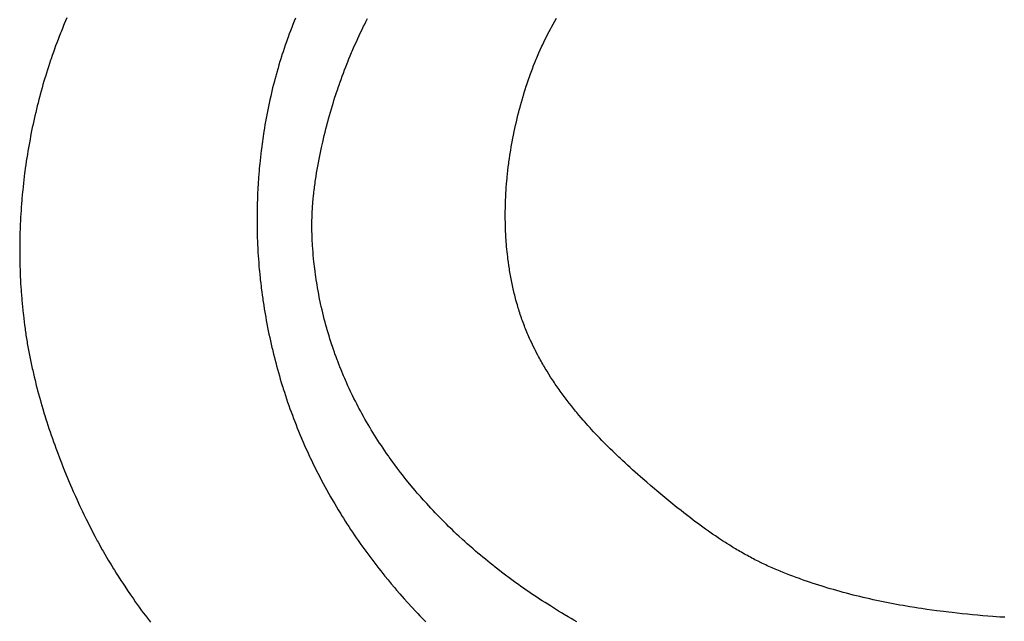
# Model space of a CAD drawing. Header units: inches. Extents: x 0 to 16, y 0 to 10.
# Tile 16 of 38: x 13.456 to 13.703, y 1.514 to 1.665. Entities that reach past the tile are written whole.
import ezdxf

# ---------------------------------------------------------------- set-up
doc = ezdxf.new("R2010")
doc.units = ezdxf.units.IN
doc.header["$LTSCALE"] = 0.935
doc.header["$MEASUREMENT"] = 0
doc.layers.get('0').update_dxf_attribs({"linetype": 'CONTINUOUS'})

msp = doc.modelspace()

# ---------------------------------------------------------------- linework, layer by layer
at = {"color": 2, "linetype": 'Continuous'}
for p, q in [((13.46823, 1.66546), (13.4679, 1.66469)), ((13.52552, 1.66536), (13.52519, 1.66457)), ((13.59046, 1.6646), (13.59087, 1.66533)), ((13.46741, 1.66352), (13.46709, 1.66274)), ((13.46757, 1.66391), (13.46741, 1.66352)), ((13.4679, 1.66469), (13.46757, 1.66391)), ((13.52456, 1.66298), (13.52425, 1.66218)), ((13.52487, 1.66377), (13.52456, 1.66298)), ((13.52503, 1.66417), (13.52487, 1.66377)), ((13.52519, 1.66457), (13.52503, 1.66417)), ((13.5422, 1.66253), (13.54257, 1.6633)), ((13.54257, 1.6633), (13.54276, 1.66368)), ((13.54276, 1.66368), (13.54314, 1.66445)), ((13.54314, 1.66445), (13.54353, 1.66522)), ((13.58944, 1.66274), (13.58964, 1.66311)), ((13.58964, 1.66311), (13.59005, 1.66386)), ((13.59005, 1.66386), (13.59046, 1.6646)), ((13.4663, 1.66077), (13.466, 1.65998)), ((13.46661, 1.66156), (13.4663, 1.66077)), ((13.46677, 1.66195), (13.46661, 1.66156)), ((13.46709, 1.66274), (13.46677, 1.66195)), ((13.52365, 1.66058), (13.5235, 1.66017)), ((13.52395, 1.66138), (13.52365, 1.66058)), ((13.52425, 1.66218), (13.52395, 1.66138)), ((13.5411, 1.66022), (13.54146, 1.66099)), ((13.54146, 1.66099), (13.54183, 1.66176)), ((13.54183, 1.66176), (13.5422, 1.66253)), ((13.58809, 1.6601), (13.58847, 1.66086)), ((13.58847, 1.66086), (13.58866, 1.66124)), ((13.58866, 1.66124), (13.58905, 1.66199)), ((13.58905, 1.66199), (13.58944, 1.66274)), ((13.46541, 1.6584), (13.46511, 1.6576)), ((13.4657, 1.65919), (13.46541, 1.6584)), ((13.466, 1.65998), (13.4657, 1.65919)), ((13.52293, 1.65856), (13.52266, 1.65775)), ((13.52307, 1.65896), (13.52293, 1.65856)), ((13.52321, 1.65937), (13.52307, 1.65896)), ((13.5235, 1.66017), (13.52321, 1.65937)), ((13.53972, 1.65711), (13.54006, 1.65789)), ((13.54006, 1.65789), (13.5404, 1.65866)), ((13.5404, 1.65866), (13.54075, 1.65944)), ((13.54075, 1.65944), (13.5411, 1.66022)), ((13.58682, 1.6574), (13.58718, 1.65817)), ((13.58718, 1.65817), (13.58736, 1.65856)), ((13.58736, 1.65856), (13.58772, 1.65933)), ((13.58772, 1.65933), (13.58809, 1.6601)), ((13.46455, 1.656), (13.46427, 1.65519)), ((13.46483, 1.6568), (13.46455, 1.656)), ((13.46511, 1.6576), (13.46483, 1.6568)), ((13.52199, 1.65571), (13.52173, 1.65489)), ((13.52212, 1.65612), (13.52199, 1.65571)), ((13.52238, 1.65693), (13.52212, 1.65612)), ((13.52266, 1.65775), (13.52238, 1.65693)), ((13.5389, 1.65514), (13.53922, 1.65593)), ((13.53922, 1.65593), (13.53955, 1.65671)), ((13.53955, 1.65671), (13.53972, 1.65711)), ((13.58581, 1.65504), (13.58597, 1.65544)), ((13.58597, 1.65544), (13.58631, 1.65622)), ((13.58631, 1.65622), (13.58648, 1.65662)), ((13.58648, 1.65662), (13.58682, 1.6574)), ((13.4636, 1.65318), (13.46334, 1.65237)), ((13.46387, 1.65399), (13.4636, 1.65318)), ((13.46414, 1.65479), (13.46387, 1.65399)), ((13.46427, 1.65519), (13.46414, 1.65479)), ((13.52136, 1.65366), (13.52112, 1.65283)), ((13.52161, 1.65448), (13.52136, 1.65366)), ((13.52173, 1.65489), (13.52161, 1.65448)), ((13.5378, 1.65238), (13.53811, 1.65317)), ((13.53811, 1.65317), (13.53826, 1.65357)), ((13.53826, 1.65357), (13.53858, 1.65436)), ((13.53858, 1.65436), (13.5389, 1.65514)), ((13.58486, 1.65264), (13.58517, 1.65345)), ((13.58517, 1.65345), (13.58548, 1.65425)), ((13.58548, 1.65425), (13.58565, 1.65464)), ((13.58565, 1.65464), (13.58581, 1.65504)), ((13.46284, 1.65074), (13.46271, 1.65033)), ((13.46309, 1.65155), (13.46284, 1.65074)), ((13.46334, 1.65237), (13.46309, 1.65155)), ((13.52054, 1.65077), (13.52031, 1.64994)), ((13.52065, 1.65118), (13.52054, 1.65077)), ((13.52088, 1.65201), (13.52065, 1.65118)), ((13.521, 1.65242), (13.52088, 1.65201)), ((13.52112, 1.65283), (13.521, 1.65242)), ((13.53691, 1.64998), (13.5372, 1.65078)), ((13.5372, 1.65078), (13.5375, 1.65158)), ((13.5375, 1.65158), (13.5378, 1.65238)), ((13.58399, 1.65024), (13.58413, 1.65063)), ((13.58413, 1.65063), (13.58441, 1.65143)), ((13.58441, 1.65143), (13.58471, 1.65224)), ((13.58471, 1.65224), (13.58486, 1.65264)), ((13.46223, 1.6487), (13.462, 1.64788)), ((13.46247, 1.64952), (13.46223, 1.6487)), ((13.46271, 1.65033), (13.46247, 1.64952)), ((13.51999, 1.64869), (13.51978, 1.64785)), ((13.5202, 1.64952), (13.51999, 1.64869)), ((13.52031, 1.64994), (13.5202, 1.64952)), ((13.53621, 1.64797), (13.53649, 1.64877)), ((13.53649, 1.64877), (13.53663, 1.64918)), ((13.53663, 1.64918), (13.53691, 1.64998)), ((13.58308, 1.64749), (13.58333, 1.64828)), ((13.58333, 1.64828), (13.58346, 1.64868)), ((13.58346, 1.64868), (13.58372, 1.64946)), ((13.58372, 1.64946), (13.58399, 1.65024)), ((13.46143, 1.64582), (13.46122, 1.64499)), ((13.46154, 1.64623), (13.46143, 1.64582)), ((13.46177, 1.64705), (13.46154, 1.64623)), ((13.462, 1.64788), (13.46177, 1.64705)), ((13.51929, 1.64576), (13.5191, 1.64492)), ((13.51938, 1.64618), (13.51929, 1.64576)), ((13.51948, 1.6466), (13.51938, 1.64618)), ((13.51968, 1.64744), (13.51948, 1.6466)), ((13.51978, 1.64785), (13.51968, 1.64744)), ((13.53514, 1.64471), (13.5354, 1.64553)), ((13.5354, 1.64553), (13.53553, 1.64594)), ((13.53553, 1.64594), (13.5358, 1.64675)), ((13.5358, 1.64675), (13.53607, 1.64756)), ((13.53607, 1.64756), (13.53621, 1.64797)), ((13.58246, 1.6455), (13.58271, 1.6463)), ((13.58271, 1.6463), (13.58283, 1.6467)), ((13.58283, 1.6467), (13.58308, 1.64749)), ((13.4608, 1.64334), (13.46059, 1.64251)), ((13.461, 1.64417), (13.4608, 1.64334)), ((13.46122, 1.64499), (13.461, 1.64417)), ((13.51882, 1.64366), (13.51865, 1.64282)), ((13.51901, 1.6445), (13.51882, 1.64366)), ((13.5191, 1.64492), (13.51901, 1.6445)), ((13.53452, 1.64265), (13.53476, 1.64348)), ((13.53476, 1.64348), (13.53501, 1.6443)), ((13.53501, 1.6443), (13.53514, 1.64471)), ((13.58156, 1.64226), (13.58178, 1.64308)), ((13.58178, 1.64308), (13.58189, 1.64348)), ((13.58189, 1.64348), (13.58211, 1.64429)), ((13.58211, 1.64429), (13.58235, 1.6451)), ((13.58235, 1.6451), (13.58246, 1.6455)), ((13.4602, 1.64084), (13.46001, 1.64001)), ((13.4604, 1.64167), (13.4602, 1.64084)), ((13.46059, 1.64251), (13.4604, 1.64167)), ((13.51832, 1.64114), (13.51816, 1.64029)), ((13.5184, 1.64156), (13.51832, 1.64114)), ((13.51856, 1.6424), (13.5184, 1.64156)), ((13.51865, 1.64282), (13.51856, 1.6424)), ((13.53381, 1.64015), (13.53404, 1.64099)), ((13.53404, 1.64099), (13.53428, 1.64182)), ((13.53428, 1.64182), (13.53452, 1.64265)), ((13.58104, 1.64022), (13.58114, 1.64063)), ((13.58114, 1.64063), (13.58125, 1.64104)), ((13.58125, 1.64104), (13.58145, 1.64186)), ((13.58145, 1.64186), (13.58156, 1.64226)), ((13.45974, 1.63875), (13.45956, 1.63792)), ((13.45983, 1.63917), (13.45974, 1.63875)), ((13.46001, 1.64001), (13.45983, 1.63917)), ((13.51786, 1.6386), (13.51771, 1.63775)), ((13.518, 1.63945), (13.51786, 1.6386)), ((13.51816, 1.64029), (13.518, 1.63945)), ((13.53314, 1.63763), (13.53336, 1.63847)), ((13.53336, 1.63847), (13.53347, 1.6389)), ((13.53347, 1.6389), (13.53369, 1.63974)), ((13.53369, 1.63974), (13.53381, 1.64015)), ((13.58047, 1.63774), (13.58056, 1.63815)), ((13.58056, 1.63815), (13.58066, 1.63857)), ((13.58066, 1.63857), (13.58085, 1.63939)), ((13.58085, 1.63939), (13.58104, 1.64022)), ((13.45914, 1.63582), (13.45898, 1.63498)), ((13.45931, 1.63666), (13.45914, 1.63582)), ((13.45939, 1.63708), (13.45931, 1.63666)), ((13.45956, 1.63792), (13.45939, 1.63708)), ((13.51751, 1.63648), (13.51738, 1.63563)), ((13.51765, 1.63733), (13.51751, 1.63648)), ((13.51771, 1.63775), (13.51765, 1.63733)), ((13.53252, 1.63508), (13.53272, 1.63593)), ((13.53272, 1.63593), (13.53293, 1.63678)), ((13.53293, 1.63678), (13.53314, 1.63763)), ((13.57996, 1.63524), (13.58012, 1.63607)), ((13.58012, 1.63607), (13.58029, 1.63691)), ((13.58029, 1.63691), (13.58047, 1.63774)), ((13.45868, 1.63329), (13.4586, 1.63287)), ((13.45883, 1.63414), (13.45868, 1.63329)), ((13.45898, 1.63498), (13.45883, 1.63414)), ((13.51714, 1.63393), (13.51703, 1.63308)), ((13.5172, 1.63436), (13.51714, 1.63393)), ((13.51732, 1.63521), (13.5172, 1.63436)), ((13.51738, 1.63563), (13.51732, 1.63521)), ((13.53204, 1.63298), (13.53233, 1.63424)), ((13.53233, 1.63424), (13.53252, 1.63508)), ((13.57957, 1.63314), (13.57965, 1.63356)), ((13.57965, 1.63356), (13.57972, 1.63398)), ((13.57972, 1.63398), (13.5798, 1.6344)), ((13.5798, 1.6344), (13.57996, 1.63524)), ((13.45832, 1.63118), (13.45819, 1.63034)), ((13.45846, 1.63203), (13.45832, 1.63118)), ((13.4586, 1.63287), (13.45846, 1.63203)), ((13.51682, 1.63138), (13.51672, 1.63053)), ((13.51692, 1.63223), (13.51682, 1.63138)), ((13.51703, 1.63308), (13.51692, 1.63223)), ((13.53142, 1.63), (13.53159, 1.63085)), ((13.53159, 1.63085), (13.53168, 1.63128)), ((13.53168, 1.63128), (13.53186, 1.63213)), ((13.53186, 1.63213), (13.53204, 1.63298)), ((13.57911, 1.63018), (13.57923, 1.63103)), ((13.57923, 1.63103), (13.57936, 1.63187)), ((13.57936, 1.63187), (13.57943, 1.63229)), ((13.57943, 1.63229), (13.57957, 1.63314)), ((13.45793, 1.62864), (13.45781, 1.62779)), ((13.45806, 1.62949), (13.45793, 1.62864)), ((13.45819, 1.63034), (13.45806, 1.62949)), ((13.5165, 1.6284), (13.51642, 1.62755)), ((13.51654, 1.62882), (13.5165, 1.6284)), ((13.51663, 1.62968), (13.51654, 1.62882)), ((13.51672, 1.63053), (13.51663, 1.62968)), ((13.53094, 1.62742), (13.5311, 1.62828)), ((13.5311, 1.62828), (13.53126, 1.62914)), ((13.53126, 1.62914), (13.53142, 1.63)), ((13.57882, 1.62806), (13.57893, 1.62891)), ((13.57893, 1.62891), (13.57899, 1.62933)), ((13.57899, 1.62933), (13.57911, 1.63018)), ((13.45764, 1.62652), (13.45754, 1.62567)), ((13.4577, 1.62695), (13.45764, 1.62652)), ((13.45781, 1.62779), (13.4577, 1.62695)), ((13.51632, 1.62627), (13.51625, 1.62542)), ((13.51639, 1.62712), (13.51632, 1.62627)), ((13.51642, 1.62755), (13.51639, 1.62712)), ((13.53066, 1.62569), (13.5308, 1.62656)), ((13.5308, 1.62656), (13.53094, 1.62742)), ((13.57854, 1.6255), (13.57863, 1.62635)), ((13.57863, 1.62635), (13.57872, 1.62721)), ((13.57872, 1.62721), (13.57882, 1.62806)), ((13.45734, 1.62397), (13.45724, 1.62312)), ((13.45743, 1.62482), (13.45734, 1.62397)), ((13.45754, 1.62567), (13.45743, 1.62482)), ((13.51613, 1.62372), (13.51608, 1.62287)), ((13.51616, 1.62414), (13.51613, 1.62372)), ((13.51622, 1.62499), (13.51616, 1.62414)), ((13.51625, 1.62542), (13.51622, 1.62499)), ((13.53029, 1.62309), (13.53034, 1.62353)), ((13.53034, 1.62353), (13.5304, 1.62396)), ((13.5304, 1.62396), (13.53046, 1.6244)), ((13.53046, 1.6244), (13.53059, 1.62526)), ((13.53059, 1.62526), (13.53066, 1.62569)), ((13.57832, 1.62294), (13.57839, 1.62379)), ((13.57839, 1.62379), (13.57846, 1.62465)), ((13.57846, 1.62465), (13.5785, 1.62507)), ((13.5785, 1.62507), (13.57854, 1.6255)), ((13.45703, 1.62099), (13.45696, 1.62014)), ((13.45711, 1.62185), (13.45703, 1.62099)), ((13.45716, 1.62227), (13.45711, 1.62185)), ((13.45724, 1.62312), (13.45716, 1.62227)), ((13.51602, 1.62159), (13.51598, 1.62074)), ((13.51606, 1.62244), (13.51602, 1.62159)), ((13.51608, 1.62287), (13.51606, 1.62244)), ((13.52995, 1.62005), (13.53003, 1.62092)), ((13.53003, 1.62092), (13.53008, 1.62136)), ((13.53008, 1.62136), (13.53013, 1.62179)), ((13.53013, 1.62179), (13.53018, 1.62223)), ((13.53018, 1.62223), (13.53023, 1.62266)), ((13.53023, 1.62266), (13.53029, 1.62309)), ((13.57819, 1.6208), (13.57824, 1.62165)), ((13.57824, 1.62165), (13.57826, 1.62208)), ((13.57826, 1.62208), (13.57832, 1.62294)), ((13.45685, 1.61887), (13.45679, 1.61801)), ((13.45692, 1.61972), (13.45685, 1.61887)), ((13.45696, 1.62014), (13.45692, 1.61972)), ((13.51592, 1.61904), (13.5159, 1.6182)), ((13.51595, 1.61989), (13.51592, 1.61904)), ((13.51598, 1.62074), (13.51595, 1.61989)), ((13.5298, 1.61831), (13.52983, 1.61875)), ((13.52983, 1.61875), (13.52987, 1.61918)), ((13.52987, 1.61918), (13.52995, 1.62005)), ((13.57808, 1.6178), (13.5781, 1.61866)), ((13.5781, 1.61866), (13.57812, 1.61908)), ((13.57812, 1.61908), (13.57813, 1.61951)), ((13.57813, 1.61951), (13.57815, 1.61994)), ((13.57815, 1.61994), (13.57817, 1.62037)), ((13.57817, 1.62037), (13.57819, 1.6208)), ((13.45667, 1.61631), (13.45663, 1.61546)), ((13.45673, 1.61716), (13.45667, 1.61631)), ((13.45679, 1.61801), (13.45673, 1.61716)), ((13.51587, 1.61693), (13.51586, 1.61608)), ((13.51586, 1.61608), (13.51586, 1.61523)), ((13.51589, 1.61777), (13.51587, 1.61693)), ((13.5159, 1.6182), (13.51589, 1.61777)), ((13.52966, 1.6157), (13.52967, 1.61614)), ((13.52967, 1.61614), (13.52969, 1.61657)), ((13.52969, 1.61657), (13.52972, 1.61701)), ((13.52972, 1.61701), (13.52974, 1.61744)), ((13.52974, 1.61744), (13.52977, 1.61788)), ((13.52977, 1.61788), (13.5298, 1.61831)), ((13.57806, 1.61609), (13.57807, 1.61694)), ((13.57807, 1.61523), (13.57806, 1.61609)), ((13.57807, 1.61694), (13.57808, 1.6178)), ((13.45654, 1.61375), (13.45652, 1.61333)), ((13.45658, 1.61461), (13.45654, 1.61375)), ((13.45663, 1.61546), (13.45658, 1.61461)), ((13.51586, 1.61523), (13.51586, 1.61439)), ((13.51586, 1.61439), (13.51586, 1.61396)), ((13.51586, 1.61396), (13.51587, 1.6131)), ((13.52961, 1.61396), (13.52962, 1.6144)), ((13.52961, 1.61353), (13.52961, 1.61396)), ((13.52961, 1.6131), (13.52961, 1.61353)), ((13.52962, 1.6144), (13.52963, 1.61483)), ((13.52963, 1.61483), (13.52964, 1.61527)), ((13.52964, 1.61527), (13.52966, 1.6157)), ((13.57807, 1.61481), (13.57807, 1.61523)), ((13.57808, 1.61438), (13.57807, 1.61481)), ((13.5781, 1.61353), (13.57808, 1.61438)), ((13.57811, 1.6131), (13.5781, 1.61353)), ((13.45645, 1.6112), (13.45644, 1.61077)), ((13.45646, 1.61162), (13.45645, 1.6112)), ((13.45649, 1.61248), (13.45646, 1.61162)), ((13.45652, 1.61333), (13.45649, 1.61248)), ((13.51587, 1.6131), (13.51588, 1.61225)), ((13.51588, 1.61225), (13.5159, 1.61139)), ((13.5159, 1.61139), (13.51591, 1.61096)), ((13.52961, 1.61266), (13.52961, 1.6131)), ((13.52962, 1.61223), (13.52961, 1.61266)), ((13.52963, 1.6118), (13.52962, 1.61223)), ((13.52964, 1.61137), (13.52963, 1.6118)), ((13.52965, 1.61093), (13.52964, 1.61137)), ((13.57812, 1.61267), (13.57811, 1.6131)), ((13.57816, 1.61182), (13.57812, 1.61267)), ((13.57818, 1.61139), (13.57816, 1.61182)), ((13.57822, 1.61054), (13.57818, 1.61139)), ((13.45642, 1.6095), (13.4564, 1.60865)), ((13.4564, 1.60865), (13.4564, 1.6078)), ((13.45643, 1.61035), (13.45642, 1.6095)), ((13.45644, 1.61077), (13.45643, 1.61035)), ((13.51591, 1.61096), (13.51594, 1.61011)), ((13.51594, 1.61011), (13.51596, 1.60968)), ((13.51596, 1.60968), (13.51599, 1.60882)), ((13.51599, 1.60882), (13.51601, 1.60839)), ((13.52967, 1.6105), (13.52965, 1.61093)), ((13.52969, 1.61008), (13.52967, 1.6105)), ((13.52971, 1.60967), (13.52969, 1.61008)), ((13.52976, 1.60883), (13.52971, 1.60967)), ((13.52978, 1.60842), (13.52976, 1.60883)), ((13.57828, 1.60969), (13.57822, 1.61054)), ((13.57831, 1.60927), (13.57828, 1.60969)), ((13.57834, 1.60885), (13.57831, 1.60927)), ((13.57841, 1.608), (13.57834, 1.60885)), ((13.4564, 1.6078), (13.4564, 1.60737)), ((13.4564, 1.60737), (13.4564, 1.60695)), ((13.4564, 1.60695), (13.4564, 1.60652)), ((13.4564, 1.60652), (13.4564, 1.6061)), ((13.4564, 1.6061), (13.45641, 1.60525)), ((13.51601, 1.60839), (13.51603, 1.60796)), ((13.51603, 1.60796), (13.51606, 1.60754)), ((13.51606, 1.60754), (13.51608, 1.60711)), ((13.51608, 1.60711), (13.5161, 1.60668)), ((13.5161, 1.60668), (13.51616, 1.60582)), ((13.52984, 1.60759), (13.52978, 1.60842)), ((13.5299, 1.60676), (13.52984, 1.60759)), ((13.52994, 1.60635), (13.5299, 1.60676)), ((13.52997, 1.60594), (13.52994, 1.60635)), ((13.57845, 1.60758), (13.57841, 1.608)), ((13.57854, 1.60673), (13.57845, 1.60758)), ((13.57858, 1.60631), (13.57854, 1.60673)), ((13.57868, 1.60547), (13.57858, 1.60631)), ((13.45641, 1.60525), (13.45642, 1.6044)), ((13.45642, 1.6044), (13.45643, 1.60398)), ((13.45643, 1.60398), (13.45645, 1.60313)), ((13.51616, 1.60582), (13.51622, 1.60496)), ((13.51622, 1.60496), (13.51628, 1.60411)), ((13.51628, 1.60411), (13.51635, 1.60325)), ((13.53005, 1.60512), (13.52997, 1.60594)), ((13.53013, 1.6043), (13.53005, 1.60512)), ((13.53018, 1.60389), (13.53013, 1.6043)), ((13.53027, 1.60307), (13.53018, 1.60389)), ((13.57873, 1.60505), (13.57868, 1.60547)), ((13.57879, 1.60463), (13.57873, 1.60505)), ((13.57884, 1.60421), (13.57879, 1.60463)), ((13.57896, 1.60337), (13.57884, 1.60421)), ((13.45645, 1.60313), (13.45648, 1.60229)), ((13.45648, 1.60229), (13.45651, 1.60144)), ((13.45651, 1.60144), (13.45655, 1.6006)), ((13.51635, 1.60325), (13.51643, 1.60239)), ((13.51643, 1.60239), (13.51647, 1.60197)), ((13.51647, 1.60197), (13.51655, 1.60111)), ((13.51655, 1.60111), (13.51664, 1.60025)), ((13.53032, 1.60267), (13.53027, 1.60307)), ((13.53042, 1.60185), (13.53032, 1.60267)), ((13.53053, 1.60105), (13.53042, 1.60185)), ((13.57902, 1.60295), (13.57896, 1.60337)), ((13.57909, 1.60254), (13.57902, 1.60295)), ((13.57916, 1.60212), (13.57909, 1.60254)), ((13.57923, 1.6017), (13.57916, 1.60212)), ((13.57937, 1.60087), (13.57923, 1.6017)), ((13.45655, 1.6006), (13.45659, 1.59975)), ((13.45659, 1.59975), (13.45663, 1.59891)), ((13.45663, 1.59891), (13.45668, 1.59807)), ((13.51664, 1.60025), (13.51669, 1.59983)), ((13.51669, 1.59983), (13.51673, 1.5994)), ((13.51673, 1.5994), (13.51678, 1.59897)), ((13.51678, 1.59897), (13.51689, 1.59811)), ((13.53059, 1.60064), (13.53053, 1.60105)), ((13.53071, 1.59984), (13.53059, 1.60064)), ((13.53083, 1.59903), (13.53071, 1.59984)), ((13.5309, 1.59863), (13.53083, 1.59903)), ((13.57945, 1.60046), (13.57937, 1.60087)), ((13.57952, 1.60005), (13.57945, 1.60046)), ((13.57961, 1.59963), (13.57952, 1.60005)), ((13.57969, 1.59922), (13.57961, 1.59963)), ((13.57977, 1.59881), (13.57969, 1.59922)), ((13.57986, 1.5984), (13.57977, 1.59881)), ((13.45668, 1.59807), (13.45674, 1.59723)), ((13.45674, 1.59723), (13.45677, 1.59681)), ((13.45677, 1.59681), (13.45683, 1.59597)), ((13.51689, 1.59811), (13.51694, 1.59769)), ((13.51694, 1.59769), (13.51705, 1.59683)), ((13.51705, 1.59683), (13.51716, 1.59598)), ((13.53103, 1.59783), (13.5309, 1.59863)), ((13.53117, 1.59704), (13.53103, 1.59783)), ((13.53124, 1.59664), (13.53117, 1.59704)), ((13.53132, 1.59624), (13.53124, 1.59664)), ((13.53147, 1.59545), (13.53132, 1.59624)), ((13.58004, 1.59758), (13.57986, 1.5984)), ((13.58023, 1.59676), (13.58004, 1.59758)), ((13.58033, 1.59636), (13.58023, 1.59676)), ((13.58043, 1.59595), (13.58033, 1.59636)), ((13.45683, 1.59597), (13.4569, 1.59513)), ((13.4569, 1.59513), (13.45694, 1.59471)), ((13.45694, 1.59471), (13.45701, 1.59387)), ((13.45701, 1.59387), (13.45709, 1.59304)), ((13.51716, 1.59598), (13.51728, 1.59512)), ((13.51728, 1.59512), (13.51735, 1.5947)), ((13.51735, 1.5947), (13.51754, 1.59342)), ((13.53155, 1.59506), (13.53147, 1.59545)), ((13.53171, 1.59427), (13.53155, 1.59506)), ((13.53188, 1.59349), (13.53171, 1.59427)), ((13.58054, 1.59554), (13.58043, 1.59595)), ((13.58064, 1.59514), (13.58054, 1.59554)), ((13.58075, 1.59474), (13.58064, 1.59514)), ((13.58097, 1.59393), (13.58075, 1.59474)), ((13.58109, 1.59353), (13.58097, 1.59393)), ((13.45709, 1.59304), (13.45718, 1.5922)), ((13.45718, 1.5922), (13.45727, 1.59137)), ((13.45727, 1.59137), (13.45731, 1.59095)), ((13.51754, 1.59342), (13.51768, 1.59257)), ((13.51768, 1.59257), (13.51782, 1.59172)), ((13.51782, 1.59172), (13.51796, 1.59087)), ((13.53197, 1.59309), (13.53188, 1.59349)), ((13.53215, 1.59231), (13.53197, 1.59309)), ((13.53233, 1.59153), (13.53215, 1.59231)), ((13.53252, 1.59076), (13.53233, 1.59153)), ((13.58121, 1.59313), (13.58109, 1.59353)), ((13.58133, 1.59273), (13.58121, 1.59313)), ((13.58145, 1.59233), (13.58133, 1.59273)), ((13.58157, 1.59193), (13.58145, 1.59233)), ((13.5817, 1.59154), (13.58157, 1.59193)), ((13.58183, 1.59113), (13.5817, 1.59154)), ((13.45731, 1.59095), (13.45741, 1.59012)), ((13.45741, 1.59012), (13.45751, 1.58929)), ((13.45751, 1.58929), (13.45762, 1.58846)), ((13.51796, 1.59087), (13.51804, 1.59044)), ((13.51804, 1.59044), (13.51819, 1.5896)), ((13.51819, 1.5896), (13.51827, 1.58917)), ((13.51827, 1.58917), (13.51843, 1.58832)), ((13.53272, 1.58998), (13.53252, 1.59076)), ((13.53292, 1.58921), (13.53272, 1.58998)), ((13.53313, 1.58845), (13.53292, 1.58921)), ((13.58197, 1.59072), (13.58183, 1.59113)), ((13.58211, 1.59031), (13.58197, 1.59072)), ((13.58225, 1.5899), (13.58211, 1.59031)), ((13.5824, 1.5895), (13.58225, 1.5899)), ((13.58255, 1.5891), (13.5824, 1.5895)), ((13.5827, 1.58869), (13.58255, 1.5891)), ((13.45762, 1.58846), (13.45773, 1.58764)), ((13.45773, 1.58764), (13.45779, 1.58723)), ((13.45779, 1.58723), (13.45791, 1.58639)), ((13.45791, 1.58639), (13.45797, 1.58597)), ((13.51843, 1.58832), (13.51851, 1.5879)), ((13.51851, 1.5879), (13.51868, 1.58706)), ((13.51868, 1.58706), (13.51886, 1.58621)), ((13.53334, 1.58768), (13.53313, 1.58845)), ((13.53345, 1.5873), (13.53334, 1.58768)), ((13.53367, 1.58654), (13.53345, 1.5873)), ((13.5339, 1.58578), (13.53367, 1.58654)), ((13.58285, 1.58829), (13.5827, 1.58869)), ((13.583, 1.58789), (13.58285, 1.58829)), ((13.58316, 1.5875), (13.583, 1.58789)), ((13.58332, 1.5871), (13.58316, 1.5875)), ((13.58348, 1.5867), (13.58332, 1.5871)), ((13.58365, 1.58631), (13.58348, 1.5867)), ((13.58382, 1.58592), (13.58365, 1.58631)), ((13.45797, 1.58597), (13.45811, 1.58513)), ((13.45811, 1.58513), (13.45824, 1.58429)), ((13.45824, 1.58429), (13.45831, 1.58387)), ((13.45831, 1.58387), (13.45839, 1.58345)), ((13.51886, 1.58621), (13.51904, 1.58537)), ((13.51904, 1.58537), (13.51922, 1.58453)), ((13.51922, 1.58453), (13.51941, 1.58368)), ((13.53414, 1.58502), (13.5339, 1.58578)), ((13.53437, 1.58427), (13.53414, 1.58502)), ((13.53462, 1.58352), (13.53437, 1.58427)), ((13.58399, 1.58553), (13.58382, 1.58592)), ((13.58416, 1.58514), (13.58399, 1.58553)), ((13.58433, 1.58475), (13.58416, 1.58514)), ((13.58469, 1.58398), (13.58433, 1.58475)), ((13.58487, 1.58359), (13.58469, 1.58398)), ((13.45839, 1.58345), (13.45854, 1.58261)), ((13.45854, 1.58261), (13.45861, 1.58219)), ((13.45861, 1.58219), (13.45869, 1.58177)), ((13.45869, 1.58177), (13.45885, 1.58093)), ((13.51941, 1.58368), (13.5196, 1.58285)), ((13.5196, 1.58285), (13.5197, 1.58243)), ((13.5197, 1.58243), (13.51991, 1.58159)), ((13.51991, 1.58159), (13.52001, 1.58117)), ((13.53475, 1.58314), (13.53462, 1.58352)), ((13.535, 1.58239), (13.53475, 1.58314)), ((13.53526, 1.58165), (13.535, 1.58239)), ((13.53539, 1.58128), (13.53526, 1.58165)), ((13.58506, 1.58321), (13.58487, 1.58359)), ((13.58543, 1.58245), (13.58506, 1.58321)), ((13.58562, 1.58207), (13.58543, 1.58245)), ((13.58582, 1.58169), (13.58562, 1.58207)), ((13.58621, 1.58094), (13.58582, 1.58169)), ((13.45885, 1.58093), (13.45902, 1.58009)), ((13.45902, 1.58009), (13.45911, 1.57967)), ((13.45911, 1.57967), (13.45928, 1.57883)), ((13.52001, 1.58117), (13.52022, 1.58033)), ((13.52022, 1.58033), (13.52032, 1.57992)), ((13.52032, 1.57992), (13.52054, 1.57908)), ((13.52054, 1.57908), (13.52076, 1.57825)), ((13.53566, 1.58054), (13.53539, 1.58128)), ((13.53593, 1.5798), (13.53566, 1.58054)), ((13.53607, 1.57943), (13.53593, 1.5798)), ((13.53636, 1.5787), (13.53607, 1.57943)), ((13.58641, 1.58056), (13.58621, 1.58094)), ((13.58661, 1.58019), (13.58641, 1.58056)), ((13.58681, 1.57982), (13.58661, 1.58019)), ((13.58702, 1.57945), (13.58681, 1.57982)), ((13.58723, 1.57908), (13.58702, 1.57945)), ((13.58744, 1.57871), (13.58723, 1.57908)), ((13.45928, 1.57883), (13.45937, 1.57841)), ((13.45937, 1.57841), (13.45955, 1.57757)), ((13.45955, 1.57757), (13.45965, 1.57715)), ((13.45965, 1.57715), (13.45984, 1.57631)), ((13.52076, 1.57825), (13.52099, 1.57742)), ((13.52099, 1.57742), (13.52122, 1.57659)), ((13.52122, 1.57659), (13.52146, 1.57577)), ((13.53664, 1.57797), (13.53636, 1.5787)), ((13.53694, 1.57724), (13.53664, 1.57797)), ((13.53708, 1.57688), (13.53694, 1.57724)), ((13.53739, 1.57615), (13.53708, 1.57688)), ((13.58765, 1.57834), (13.58744, 1.57871)), ((13.58787, 1.57798), (13.58765, 1.57834)), ((13.58808, 1.57761), (13.58787, 1.57798)), ((13.5883, 1.57725), (13.58808, 1.57761)), ((13.58852, 1.57689), (13.5883, 1.57725)), ((13.58897, 1.57617), (13.58852, 1.57689)), ((13.45984, 1.57631), (13.46004, 1.57547)), ((13.46004, 1.57547), (13.46024, 1.57463)), ((13.46024, 1.57463), (13.46056, 1.57337)), ((13.52146, 1.57577), (13.5217, 1.57494)), ((13.5217, 1.57494), (13.52195, 1.57412)), ((13.52195, 1.57412), (13.5222, 1.5733)), ((13.53754, 1.57579), (13.53739, 1.57615)), ((13.53785, 1.57507), (13.53754, 1.57579)), ((13.538, 1.57471), (13.53785, 1.57507)), ((13.53816, 1.57435), (13.538, 1.57471)), ((13.53848, 1.57364), (13.53816, 1.57435)), ((13.58942, 1.57545), (13.58897, 1.57617)), ((13.58965, 1.57509), (13.58942, 1.57545)), ((13.59012, 1.57439), (13.58965, 1.57509)), ((13.59036, 1.57403), (13.59012, 1.57439)), ((13.59059, 1.57368), (13.59036, 1.57403)), ((13.46056, 1.57337), (13.46077, 1.57253)), ((13.46077, 1.57253), (13.46088, 1.57211)), ((13.46088, 1.57211), (13.46111, 1.57128)), ((13.5222, 1.5733), (13.52232, 1.57289)), ((13.52232, 1.57289), (13.52245, 1.57248)), ((13.52245, 1.57248), (13.52271, 1.57166)), ((13.52271, 1.57166), (13.52298, 1.57085)), ((13.53864, 1.57328), (13.53848, 1.57364)), ((13.53897, 1.57257), (13.53864, 1.57328)), ((13.5393, 1.57186), (13.53897, 1.57257)), ((13.53964, 1.57115), (13.5393, 1.57186)), ((13.59107, 1.57298), (13.59059, 1.57368)), ((13.59156, 1.57229), (13.59107, 1.57298)), ((13.59181, 1.57194), (13.59156, 1.57229)), ((13.5923, 1.57125), (13.59181, 1.57194)), ((13.46111, 1.57128), (13.46133, 1.57044)), ((13.46133, 1.57044), (13.46157, 1.56961)), ((13.46157, 1.56961), (13.46169, 1.56919)), ((13.46169, 1.56919), (13.46193, 1.56836)), ((13.52298, 1.57085), (13.52326, 1.57001)), ((13.52326, 1.57001), (13.52354, 1.56918)), ((13.52354, 1.56918), (13.52382, 1.56836)), ((13.53981, 1.5708), (13.53964, 1.57115)), ((13.54016, 1.5701), (13.53981, 1.5708)), ((13.54051, 1.5694), (13.54016, 1.5701)), ((13.54087, 1.56871), (13.54051, 1.5694)), ((13.59256, 1.57091), (13.5923, 1.57125)), ((13.59306, 1.57023), (13.59256, 1.57091)), ((13.59332, 1.56989), (13.59306, 1.57023)), ((13.59384, 1.56922), (13.59332, 1.56989)), ((13.5941, 1.56888), (13.59384, 1.56922)), ((13.46193, 1.56836), (13.46217, 1.56752)), ((13.46217, 1.56752), (13.46255, 1.56627)), ((13.52382, 1.56836), (13.52412, 1.56753)), ((13.52412, 1.56753), (13.52441, 1.56671)), ((13.52441, 1.56671), (13.52471, 1.5659)), ((13.54123, 1.56801), (13.54087, 1.56871)), ((13.54141, 1.56767), (13.54123, 1.56801)), ((13.54178, 1.56698), (13.54141, 1.56767)), ((13.54215, 1.56629), (13.54178, 1.56698)), ((13.59463, 1.56821), (13.5941, 1.56888)), ((13.59516, 1.56755), (13.59463, 1.56821)), ((13.5957, 1.56689), (13.59516, 1.56755)), ((13.59597, 1.56656), (13.5957, 1.56689)), ((13.46255, 1.56627), (13.46268, 1.56586)), ((13.46268, 1.56586), (13.46307, 1.56461)), ((13.46307, 1.56461), (13.4632, 1.5642)), ((13.4632, 1.5642), (13.46347, 1.56337)), ((13.52471, 1.5659), (13.52502, 1.56509)), ((13.52502, 1.56509), (13.52533, 1.56428)), ((13.52533, 1.56428), (13.52564, 1.56347)), ((13.54253, 1.56561), (13.54215, 1.56629)), ((13.54291, 1.56493), (13.54253, 1.56561)), ((13.5433, 1.56425), (13.54291, 1.56493)), ((13.5437, 1.56357), (13.5433, 1.56425)), ((13.59651, 1.56591), (13.59597, 1.56656)), ((13.59707, 1.56526), (13.59651, 1.56591)), ((13.59762, 1.56461), (13.59707, 1.56526)), ((13.59791, 1.56429), (13.59762, 1.56461)), ((13.59847, 1.56365), (13.59791, 1.56429)), ((13.46347, 1.56337), (13.46374, 1.56255)), ((13.46374, 1.56255), (13.46402, 1.56172)), ((13.46402, 1.56172), (13.4643, 1.5609)), ((13.52564, 1.56347), (13.52596, 1.56267)), ((13.52596, 1.56267), (13.52628, 1.56187)), ((13.52628, 1.56187), (13.52661, 1.56107)), ((13.54409, 1.5629), (13.5437, 1.56357)), ((13.5445, 1.56223), (13.54409, 1.5629)), ((13.5449, 1.56156), (13.5445, 1.56223)), ((13.59876, 1.56333), (13.59847, 1.56365)), ((13.59933, 1.5627), (13.59876, 1.56333)), ((13.59962, 1.56239), (13.59933, 1.5627)), ((13.6002, 1.56176), (13.59962, 1.56239)), ((13.60107, 1.56082), (13.6002, 1.56176)), ((13.4643, 1.5609), (13.46459, 1.56008)), ((13.46459, 1.56008), (13.46488, 1.55926)), ((13.46488, 1.55926), (13.46517, 1.55844)), ((13.52661, 1.56107), (13.52694, 1.56028)), ((13.52694, 1.56028), (13.52711, 1.55989)), ((13.52711, 1.55989), (13.52745, 1.5591)), ((13.54532, 1.5609), (13.5449, 1.56156)), ((13.54573, 1.56024), (13.54532, 1.5609)), ((13.54615, 1.55958), (13.54573, 1.56024)), ((13.54658, 1.55892), (13.54615, 1.55958)), ((13.60166, 1.56021), (13.60107, 1.56082)), ((13.60226, 1.55959), (13.60166, 1.56021)), ((13.60286, 1.55898), (13.60226, 1.55959)), ((13.46517, 1.55844), (13.46547, 1.55762)), ((13.46547, 1.55762), (13.46592, 1.5564)), ((13.52745, 1.5591), (13.52762, 1.55871)), ((13.52762, 1.55871), (13.52796, 1.55792)), ((13.52796, 1.55792), (13.52831, 1.55714)), ((13.52831, 1.55714), (13.52867, 1.55637)), ((13.54701, 1.55827), (13.54658, 1.55892)), ((13.54745, 1.55762), (13.54701, 1.55827)), ((13.54789, 1.55697), (13.54745, 1.55762)), ((13.54833, 1.55633), (13.54789, 1.55697)), ((13.60346, 1.55837), (13.60286, 1.55898)), ((13.60376, 1.55807), (13.60346, 1.55837)), ((13.60437, 1.55747), (13.60376, 1.55807)), ((13.60498, 1.55687), (13.60437, 1.55747)), ((13.6056, 1.55628), (13.60498, 1.55687)), ((13.46592, 1.5564), (13.46638, 1.55519)), ((13.46638, 1.55519), (13.46685, 1.55397)), ((13.52867, 1.55637), (13.52902, 1.55559)), ((13.52902, 1.55559), (13.52921, 1.55521)), ((13.52921, 1.55521), (13.52957, 1.55444)), ((13.52957, 1.55444), (13.52994, 1.55367)), ((13.54878, 1.55569), (13.54833, 1.55633)), ((13.54901, 1.55537), (13.54878, 1.55569)), ((13.54946, 1.55473), (13.54901, 1.55537)), ((13.54992, 1.55409), (13.54946, 1.55473)), ((13.60621, 1.55568), (13.6056, 1.55628)), ((13.60652, 1.55539), (13.60621, 1.55568)), ((13.60684, 1.5551), (13.60652, 1.55539)), ((13.60746, 1.55451), (13.60684, 1.5551)), ((13.60809, 1.55393), (13.60746, 1.55451)), ((13.46685, 1.55397), (13.46733, 1.55277)), ((13.46733, 1.55277), (13.46765, 1.55196)), ((13.46765, 1.55196), (13.46831, 1.55037)), ((13.52994, 1.55367), (13.53031, 1.55291)), ((13.53031, 1.55291), (13.53069, 1.55215)), ((13.53069, 1.55215), (13.53107, 1.5514)), ((13.55038, 1.55346), (13.54992, 1.55409)), ((13.55109, 1.55252), (13.55038, 1.55346)), ((13.55133, 1.55221), (13.55109, 1.55252)), ((13.5518, 1.55158), (13.55133, 1.55221)), ((13.60871, 1.55335), (13.60809, 1.55393)), ((13.60935, 1.55278), (13.60871, 1.55335)), ((13.60998, 1.55221), (13.60935, 1.55278)), ((13.61061, 1.55164), (13.60998, 1.55221)), ((13.46831, 1.55037), (13.46864, 1.54957)), ((13.46864, 1.54957), (13.46915, 1.54838)), ((13.53107, 1.5514), (13.53165, 1.55027)), ((13.53165, 1.55027), (13.53204, 1.54952)), ((13.53204, 1.54952), (13.53244, 1.54878)), ((13.55228, 1.55096), (13.5518, 1.55158)), ((13.55277, 1.55035), (13.55228, 1.55096)), ((13.55326, 1.54973), (13.55277, 1.55035)), ((13.55375, 1.54912), (13.55326, 1.54973)), ((13.61125, 1.55107), (13.61061, 1.55164)), ((13.61189, 1.55051), (13.61125, 1.55107)), ((13.61253, 1.54995), (13.61189, 1.55051)), ((13.6135, 1.54911), (13.61253, 1.54995)), ((13.46915, 1.54838), (13.46949, 1.54759)), ((13.46949, 1.54759), (13.46983, 1.54681)), ((13.53244, 1.54878), (13.53284, 1.54804)), ((13.53284, 1.54804), (13.53324, 1.5473)), ((13.53324, 1.5473), (13.53386, 1.5462)), ((13.5545, 1.54821), (13.55375, 1.54912)), ((13.555, 1.5476), (13.5545, 1.54821)), ((13.55551, 1.547), (13.555, 1.5476)), ((13.55602, 1.5464), (13.55551, 1.547)), ((13.61446, 1.54829), (13.6135, 1.54911)), ((13.61543, 1.54747), (13.61446, 1.54829)), ((13.61608, 1.54692), (13.61543, 1.54747)), ((13.61706, 1.5461), (13.61608, 1.54692)), ((13.46983, 1.54681), (13.47035, 1.54563)), ((13.47035, 1.54563), (13.4707, 1.54485)), ((13.4707, 1.54485), (13.47141, 1.5433)), ((13.53386, 1.5462), (13.53427, 1.54547)), ((13.53427, 1.54547), (13.5349, 1.54438)), ((13.5349, 1.54438), (13.53532, 1.54366)), ((13.55628, 1.54611), (13.55602, 1.5464)), ((13.5568, 1.54551), (13.55628, 1.54611)), ((13.55706, 1.54522), (13.5568, 1.54551)), ((13.55758, 1.54463), (13.55706, 1.54522)), ((13.55785, 1.54433), (13.55758, 1.54463)), ((13.61806, 1.54527), (13.61706, 1.5461)), ((13.61907, 1.54444), (13.61806, 1.54527)), ((13.62008, 1.54362), (13.61907, 1.54444)), ((13.47141, 1.5433), (13.47159, 1.54292)), ((13.47159, 1.54292), (13.47213, 1.54177)), ((13.53532, 1.54366), (13.53575, 1.54294)), ((13.53575, 1.54294), (13.53618, 1.54222)), ((13.53618, 1.54222), (13.53684, 1.54115)), ((13.55838, 1.54375), (13.55785, 1.54433)), ((13.55891, 1.54316), (13.55838, 1.54375)), ((13.55945, 1.54258), (13.55891, 1.54316)), ((13.55999, 1.54201), (13.55945, 1.54258)), ((13.56053, 1.54143), (13.55999, 1.54201)), ((13.62109, 1.54281), (13.62008, 1.54362)), ((13.6221, 1.542), (13.62109, 1.54281)), ((13.62278, 1.54147), (13.6221, 1.542)), ((13.47213, 1.54177), (13.4725, 1.541)), ((13.4725, 1.541), (13.47305, 1.53985)), ((13.47305, 1.53985), (13.47344, 1.53907)), ((13.53684, 1.54115), (13.53706, 1.5408)), ((13.53706, 1.5408), (13.5375, 1.54009)), ((13.5375, 1.54009), (13.53795, 1.53938)), ((13.56135, 1.54058), (13.56053, 1.54143)), ((13.56219, 1.53973), (13.56135, 1.54058)), ((13.56274, 1.53917), (13.56219, 1.53973)), ((13.6238, 1.54068), (13.62278, 1.54147)), ((13.62448, 1.54015), (13.6238, 1.54068)), ((13.62516, 1.53963), (13.62448, 1.54015)), ((13.62585, 1.53912), (13.62516, 1.53963)), ((13.47344, 1.53907), (13.47363, 1.53868)), ((13.47363, 1.53868), (13.47402, 1.53791)), ((13.47402, 1.53791), (13.47422, 1.53752)), ((13.47422, 1.53752), (13.47461, 1.53676)), ((13.53795, 1.53938), (13.5384, 1.53868)), ((13.5384, 1.53868), (13.53886, 1.53798)), ((13.53886, 1.53798), (13.53931, 1.53729)), ((13.53931, 1.53729), (13.53978, 1.5366)), ((13.56331, 1.53861), (13.56274, 1.53917)), ((13.56387, 1.53805), (13.56331, 1.53861)), ((13.56444, 1.5375), (13.56387, 1.53805)), ((13.56473, 1.53723), (13.56444, 1.5375)), ((13.5653, 1.53668), (13.56473, 1.53723)), ((13.62619, 1.53886), (13.62585, 1.53912)), ((13.62688, 1.53835), (13.62619, 1.53886)), ((13.62757, 1.53785), (13.62688, 1.53835)), ((13.62827, 1.53735), (13.62757, 1.53785)), ((13.62896, 1.53685), (13.62827, 1.53735)), ((13.47461, 1.53676), (13.47481, 1.53637)), ((13.47481, 1.53637), (13.47522, 1.53561)), ((13.47522, 1.53561), (13.47542, 1.53523)), ((13.47542, 1.53523), (13.47583, 1.53447)), ((13.53978, 1.5366), (13.54024, 1.53591)), ((13.54024, 1.53591), (13.54071, 1.53522)), ((13.54071, 1.53522), (13.54119, 1.53453)), ((13.54119, 1.53453), (13.5419, 1.53351)), ((13.56588, 1.53613), (13.5653, 1.53668)), ((13.56646, 1.53559), (13.56588, 1.53613)), ((13.56734, 1.53478), (13.56646, 1.53559)), ((13.56793, 1.53425), (13.56734, 1.53478)), ((13.62966, 1.53636), (13.62896, 1.53685)), ((13.63002, 1.53612), (13.62966, 1.53636)), ((13.63072, 1.53564), (13.63002, 1.53612)), ((13.63143, 1.53516), (13.63072, 1.53564)), ((13.63178, 1.53492), (13.63143, 1.53516)), ((13.6325, 1.53446), (13.63178, 1.53492)), ((13.47583, 1.53447), (13.47604, 1.53409)), ((13.47604, 1.53409), (13.47645, 1.53334)), ((13.47645, 1.53334), (13.47666, 1.53296)), ((13.47666, 1.53296), (13.47708, 1.53221)), ((13.47708, 1.53221), (13.4773, 1.53183)), ((13.5419, 1.53351), (13.54263, 1.5325)), ((13.54263, 1.5325), (13.54336, 1.53149)), ((13.56852, 1.53371), (13.56793, 1.53425)), ((13.56912, 1.53319), (13.56852, 1.53371)), ((13.56942, 1.53292), (13.56912, 1.53319)), ((13.57002, 1.5324), (13.56942, 1.53292)), ((13.57062, 1.53188), (13.57002, 1.5324)), ((13.63321, 1.53399), (13.6325, 1.53446)), ((13.63357, 1.53376), (13.63321, 1.53399)), ((13.6343, 1.53331), (13.63357, 1.53376)), ((13.63502, 1.53286), (13.6343, 1.53331)), ((13.63576, 1.53242), (13.63502, 1.53286)), ((13.63612, 1.5322), (13.63576, 1.53242)), ((13.63649, 1.53198), (13.63612, 1.5322)), ((13.4773, 1.53183), (13.47773, 1.53109)), ((13.47773, 1.53109), (13.47816, 1.53035)), ((13.47816, 1.53035), (13.4786, 1.52961)), ((13.4786, 1.52961), (13.47904, 1.52887)), ((13.54336, 1.53149), (13.54385, 1.53083)), ((13.54385, 1.53083), (13.54435, 1.53016)), ((13.54435, 1.53016), (13.54485, 1.5295)), ((13.57123, 1.53136), (13.57062, 1.53188)), ((13.57184, 1.53084), (13.57123, 1.53136)), ((13.57246, 1.53033), (13.57184, 1.53084)), ((13.57307, 1.52982), (13.57246, 1.53033)), ((13.57369, 1.52932), (13.57307, 1.52982)), ((13.63686, 1.53177), (13.63649, 1.53198)), ((13.63723, 1.53155), (13.63686, 1.53177)), ((13.6376, 1.53134), (13.63723, 1.53155)), ((13.63798, 1.53113), (13.6376, 1.53134)), ((13.63835, 1.53092), (13.63798, 1.53113)), ((13.63873, 1.53072), (13.63835, 1.53092)), ((13.6391, 1.53051), (13.63873, 1.53072)), ((13.63948, 1.53031), (13.6391, 1.53051)), ((13.63986, 1.53011), (13.63948, 1.53031)), ((13.64024, 1.52991), (13.63986, 1.53011)), ((13.64062, 1.52971), (13.64024, 1.52991)), ((13.641, 1.52951), (13.64062, 1.52971)), ((13.47904, 1.52887), (13.47948, 1.52813)), ((13.47948, 1.52813), (13.47993, 1.5274)), ((13.47993, 1.5274), (13.48016, 1.52704)), ((13.54485, 1.5295), (13.54535, 1.52884)), ((13.54535, 1.52884), (13.54586, 1.52818)), ((13.54586, 1.52818), (13.54637, 1.52753)), ((13.54637, 1.52753), (13.54688, 1.52688)), ((13.57431, 1.52881), (13.57369, 1.52932)), ((13.57494, 1.52831), (13.57431, 1.52881)), ((13.57557, 1.52782), (13.57494, 1.52831)), ((13.5762, 1.52732), (13.57557, 1.52782)), ((13.57715, 1.52659), (13.5762, 1.52732)), ((13.64139, 1.52932), (13.641, 1.52951)), ((13.64216, 1.52894), (13.64139, 1.52932)), ((13.64255, 1.52875), (13.64216, 1.52894)), ((13.64333, 1.52838), (13.64255, 1.52875)), ((13.64372, 1.52819), (13.64333, 1.52838)), ((13.64451, 1.52783), (13.64372, 1.52819)), ((13.64491, 1.52766), (13.64451, 1.52783)), ((13.64571, 1.52731), (13.64491, 1.52766)), ((13.64611, 1.52714), (13.64571, 1.52731)), ((13.64652, 1.52697), (13.64611, 1.52714)), ((13.48016, 1.52704), (13.48061, 1.52631)), ((13.48061, 1.52631), (13.48107, 1.52559)), ((13.48107, 1.52559), (13.48177, 1.52451)), ((13.54688, 1.52688), (13.54766, 1.52591)), ((13.54766, 1.52591), (13.54792, 1.52558)), ((13.54792, 1.52558), (13.54871, 1.52462)), ((13.57747, 1.52635), (13.57715, 1.52659)), ((13.57811, 1.52586), (13.57747, 1.52635)), ((13.57907, 1.52514), (13.57811, 1.52586)), ((13.57972, 1.52466), (13.57907, 1.52514)), ((13.5807, 1.52395), (13.57972, 1.52466)), ((13.64692, 1.5268), (13.64652, 1.52697)), ((13.64773, 1.52648), (13.64692, 1.5268)), ((13.64813, 1.52632), (13.64773, 1.52648)), ((13.64853, 1.52617), (13.64813, 1.52632)), ((13.64933, 1.52586), (13.64853, 1.52617)), ((13.65014, 1.52555), (13.64933, 1.52586)), ((13.65094, 1.52526), (13.65014, 1.52555)), ((13.65175, 1.52496), (13.65094, 1.52526)), ((13.65215, 1.52482), (13.65175, 1.52496)), ((13.65296, 1.52453), (13.65215, 1.52482)), ((13.48177, 1.52451), (13.48224, 1.52379)), ((13.48224, 1.52379), (13.48271, 1.52307)), ((13.48271, 1.52307), (13.48342, 1.52201)), ((13.54871, 1.52462), (13.5495, 1.52367)), ((13.5495, 1.52367), (13.55031, 1.52271)), ((13.55031, 1.52271), (13.55084, 1.52208)), ((13.58135, 1.52349), (13.5807, 1.52395)), ((13.582, 1.52302), (13.58135, 1.52349)), ((13.58266, 1.52256), (13.582, 1.52302)), ((13.58332, 1.5221), (13.58266, 1.52256)), ((13.65377, 1.52426), (13.65296, 1.52453)), ((13.65458, 1.52398), (13.65377, 1.52426)), ((13.65499, 1.52385), (13.65458, 1.52398)), ((13.6558, 1.52358), (13.65499, 1.52385)), ((13.65662, 1.52332), (13.6558, 1.52358)), ((13.65743, 1.52306), (13.65662, 1.52332)), ((13.65825, 1.52281), (13.65743, 1.52306)), ((13.65866, 1.52269), (13.65825, 1.52281)), ((13.65948, 1.52244), (13.65866, 1.52269)), ((13.66029, 1.5222), (13.65948, 1.52244)), ((13.66112, 1.52197), (13.66029, 1.5222)), ((13.48342, 1.52201), (13.48415, 1.52094)), ((13.48415, 1.52094), (13.48488, 1.51989)), ((13.48488, 1.51989), (13.48537, 1.51919)), ((13.55084, 1.52208), (13.55166, 1.52114)), ((13.55166, 1.52114), (13.55275, 1.5199)), ((13.55275, 1.5199), (13.55358, 1.51897)), ((13.58399, 1.52164), (13.58332, 1.5221)), ((13.58465, 1.52119), (13.58399, 1.52164)), ((13.58532, 1.52074), (13.58465, 1.52119)), ((13.58599, 1.52029), (13.58532, 1.52074)), ((13.58666, 1.51985), (13.58599, 1.52029)), ((13.58734, 1.51941), (13.58666, 1.51985)), ((13.66194, 1.52174), (13.66112, 1.52197)), ((13.66276, 1.52151), (13.66194, 1.52174)), ((13.66359, 1.52129), (13.66276, 1.52151)), ((13.66441, 1.52107), (13.66359, 1.52129)), ((13.66524, 1.52086), (13.66441, 1.52107)), ((13.66606, 1.52066), (13.66524, 1.52086)), ((13.66689, 1.52045), (13.66606, 1.52066)), ((13.66772, 1.52026), (13.66689, 1.52045)), ((13.66855, 1.52006), (13.66772, 1.52026)), ((13.66939, 1.51987), (13.66855, 1.52006)), ((13.67022, 1.51969), (13.66939, 1.51987)), ((13.48537, 1.51919), (13.48562, 1.51884)), ((13.48562, 1.51884), (13.48636, 1.5178)), ((13.48636, 1.5178), (13.48687, 1.5171)), ((13.55358, 1.51897), (13.5547, 1.51775)), ((13.5547, 1.51775), (13.55555, 1.51684)), ((13.58802, 1.51897), (13.58734, 1.51941)), ((13.5887, 1.51854), (13.58802, 1.51897)), ((13.58938, 1.51811), (13.5887, 1.51854)), ((13.59041, 1.51747), (13.58938, 1.51811)), ((13.59144, 1.51683), (13.59041, 1.51747)), ((13.67105, 1.51951), (13.67022, 1.51969)), ((13.67189, 1.51933), (13.67105, 1.51951)), ((13.67272, 1.51916), (13.67189, 1.51933)), ((13.67356, 1.51899), (13.67272, 1.51916)), ((13.67398, 1.5189), (13.67356, 1.51899)), ((13.67523, 1.51866), (13.67398, 1.5189)), ((13.67607, 1.51851), (13.67523, 1.51866)), ((13.67691, 1.51835), (13.67607, 1.51851)), ((13.67775, 1.5182), (13.67691, 1.51835)), ((13.67901, 1.51799), (13.67775, 1.5182)), ((13.67943, 1.51792), (13.67901, 1.51799)), ((13.6807, 1.51771), (13.67943, 1.51792)), ((13.68154, 1.51758), (13.6807, 1.51771)), ((13.68239, 1.51745), (13.68154, 1.51758)), ((13.68365, 1.51726), (13.68239, 1.51745)), ((13.68492, 1.51708), (13.68365, 1.51726)), ((13.48687, 1.5171), (13.48737, 1.51641)), ((13.48737, 1.51641), (13.48788, 1.51572)), ((13.48788, 1.51572), (13.48865, 1.5147)), ((13.55555, 1.51684), (13.55612, 1.51623)), ((13.55612, 1.51623), (13.55669, 1.51563)), ((13.55669, 1.51563), (13.55726, 1.51503)), ((13.55726, 1.51503), (13.55813, 1.51414)), ((13.59213, 1.51641), (13.59144, 1.51683)), ((13.59282, 1.516), (13.59213, 1.51641)), ((13.59386, 1.51538), (13.59282, 1.516)), ((13.59456, 1.51498), (13.59386, 1.51538)), ((13.59526, 1.51457), (13.59456, 1.51498)), ((13.68619, 1.51691), (13.68492, 1.51708)), ((13.68704, 1.5168), (13.68619, 1.51691)), ((13.68789, 1.51669), (13.68704, 1.5168)), ((13.68916, 1.51654), (13.68789, 1.51669)), ((13.69001, 1.51644), (13.68916, 1.51654)), ((13.69129, 1.5163), (13.69001, 1.51644)), ((13.69257, 1.51616), (13.69129, 1.5163)), ((13.69384, 1.51603), (13.69257, 1.51616)), ((13.69512, 1.51591), (13.69384, 1.51603)), ((13.6964, 1.51579), (13.69512, 1.51591)), ((13.69768, 1.51568), (13.6964, 1.51579)), ((13.69897, 1.51558), (13.69768, 1.51568)), ((13.70025, 1.51548), (13.69897, 1.51558)), ((13.7011, 1.51541), (13.70025, 1.51548)), ((13.70196, 1.51535), (13.7011, 1.51541)), ((13.70324, 1.51527), (13.70196, 1.51535)), ((13.48865, 1.5147), (13.48917, 1.51402)), ((13.59596, 1.51417), (13.59526, 1.51457))]:
    msp.add_line(p, q, dxfattribs=at)

doc.saveas('drawing.dxf')
